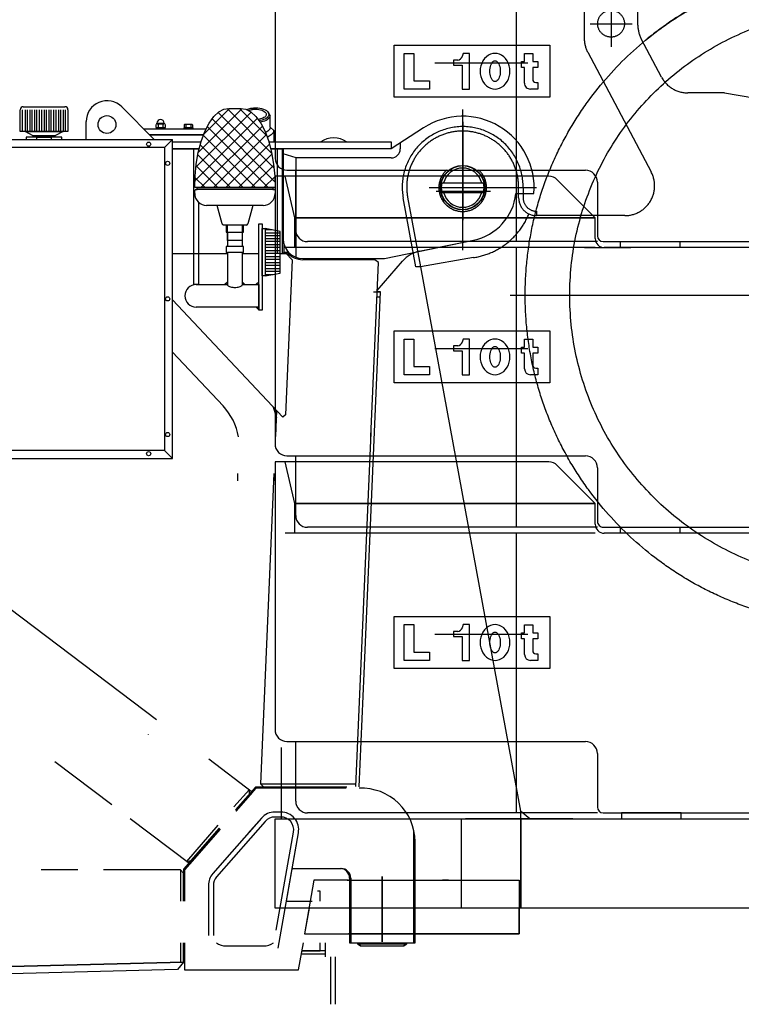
# Model space of a CAD drawing. Extents: x 26250 to 211390, y 12641 to 169243.
# Tile 40 of 132: x 97677 to 98889, y 15561 to 17215. Entities that reach past the tile are written whole.
import ezdxf

# ---------------------------------------------------------------- set-up
doc = ezdxf.new("R2010")
doc.units = 0
doc.header["$LTSCALE"] = 212.5
doc.linetypes.add('CENTER', pattern=[50.5, 30, -9, 2.5, -9])
doc.linetypes.add('HIDDEN', pattern=[12.6, 8.4, -4.2])
for name, color, linetype in [('11', 7, 'CONTINUOUS'), ('129', 7, 'CONTINUOUS'), ('200', 7, 'CONTINUOUS'), ('5', 94, 'CONTINUOUS'), ('611', 7, 'CONTINUOUS')]:
    doc.layers.add(name, color=color, linetype=linetype)

# ---------------------------------------------------------------- blocks, each defined once
blk = doc.blocks.new('*G112')
at = {"layer": '11', "color": 7, "linetype": 'CONTINUOUS'}
for p, q in [((97678.4, 17027.5), (97678.4, 17064)), ((97682.4, 17027.5), (97682.4, 17064)), ((97683.4, 17069), (97753.4, 17069)), ((97686.4, 17064), (97686.4, 17027.5)), ((97690.4, 17027.5), (97690.4, 17064)), ((97694.4, 17064), (97694.4, 17027.5)), ((97698.4, 17027.5), (97698.4, 17064)), ((97702.4, 17064), (97702.4, 17027.5)), ((97706.4, 17027.5), (97706.4, 17064)), ((97710.4, 17064), (97710.4, 17027.5)), ((97714.4, 17027.5), (97714.4, 17064)), ((97718.4, 17064), (97718.4, 17027.5)), ((97722.4, 17027.5), (97722.4, 17064)), ((97726.4, 17064), (97726.4, 17027.5)), ((97730.4, 17027.5), (97730.4, 17064)), ((97734.4, 17064), (97734.4, 17027.5)), ((97738.4, 17027.5), (97738.4, 17064)), ((97742.4, 17064), (97742.4, 17027.5)), ((97746.4, 17027.5), (97746.4, 17064)), ((97750.4, 17064), (97750.4, 17027.5)), ((97754.4, 17027.5), (97754.4, 17064)), ((97758.4, 17064), (97758.4, 17027.5)), ((97848.8, 17068.8), (97903.5, 17014)), ((98028.9, 17066.1), (98048.9, 17066.1)), ((98098, 17054.4), (98095.5, 17058.4)), ((97789, 17014), (97789, 17044)), ((97908, 17041.5), (97920, 17041.5)), ((98098, 17034.5), (98098, 17054.4)), ((97758.4, 17027.5), (97678.4, 17027.5)), ((97700.2, 17020), (97686.4, 17027.5)), ((97686.4, 17027.5), (97750.4, 17027.5)), ((97750.4, 17027.5), (97736.7, 17020)), ((97885.5, 17032), (97991, 17032)), ((97906.5, 17034.3), (97906.5, 17039.4)), ((97921.5, 17033.6), (97906.5, 17033.6)), ((97906.5, 17033.6), (97906.5, 17032)), ((97906.5, 17032), (97921.5, 17032)), ((97908.4, 17040.1), (97919.6, 17040.1)), ((97908.4, 17033.6), (97919.6, 17033.6)), ((97910.2, 17039.5), (97910.2, 17034.3)), ((97917.8, 17039.5), (97917.8, 17034.3)), ((97921.5, 17039.4), (97921.5, 17034.3)), ((97921.5, 17032), (97921.5, 17033.6)), ((97953.6, 17032), (97953.6, 17033.6)), ((97953.6, 17033.6), (97968.4, 17033.6)), ((97968.4, 17032), (97953.6, 17032)), ((97953.7, 17038.6), (97953.7, 17034)), ((97953.7, 17034), (97968, 17034)), ((97954.3, 17033.6), (97954.3, 17034)), ((97967.3, 17033.6), (97954.3, 17033.6)), ((97966.4, 17039.3), (97955.2, 17039.3)), ((97956.7, 17038.6), (97956.7, 17034)), ((97960.8, 17032), (97960.8, 17033.6)), ((97961.2, 17033.6), (97961.2, 17032)), ((97964.9, 17038.6), (97964.9, 17034)), ((97967.3, 17034), (97967.3, 17033.6)), ((97968, 17034), (97968, 17038.6)), ((97968.4, 17033.6), (97968.4, 17032)), ((98098, 17034.5), (98104, 17029.3)), ((98104, 17029.3), (98104, 17010)), ((98355.8, 17033.6), (98301.4, 16998)), ((98355.8, 17033.6), (98301.4, 16998)), ((95254.9, 17014), (97933.9, 17014)), ((97706.9, 17018), (97688.4, 17018)), ((97688.4, 17018), (97688.4, 17014)), ((97736.7, 17020), (97700.2, 17020)), ((97700.2, 17018), (97700.2, 17020)), ((97700.2, 17020), (97736.7, 17020)), ((97736.7, 17018), (97700.2, 17018)), ((97706.4, 17014), (97706.4, 17018)), ((97706.9, 17018), (97729.9, 17018)), ((97748.4, 17018), (97729.9, 17018)), ((97730.4, 17018), (97730.4, 17014)), ((97736.7, 17020), (97736.7, 17018)), ((97748.4, 17014), (97748.4, 17018)), ((97986.5, 17022), (97895.5, 17022)), ((97895.5, 17022), (97986.5, 17022)), ((97933.9, 17014), (97920.4, 17000.5)), ((97933.9, 17014), (97920.4, 17000.5)), ((97933.9, 16478.1), (97933.9, 17014)), ((97933.9, 17010), (97982.2, 17010)), ((98095.5, 17010), (98301.4, 17010)), ((98301.4, 17010), (98301.4, 16998)), ((98316.5, 17007.9), (98316.5, 16998)), ((97920.4, 17000.5), (95268.4, 17000.5)), ((97920.4, 17000.5), (97920.4, 16491.6)), ((97933.9, 16998), (97978.9, 16998)), ((97978.9, 16998), (97933.9, 16998)), ((97933.9, 16998), (97978.9, 16998)), ((97969.9, 16898), (97969.9, 16998)), ((97969.9, 16998), (97971.4, 16998)), ((98301.4, 16998), (98098.8, 16998)), ((98098.9, 16998), (98108, 16998)), ((98098.9, 16998), (98118.2, 16998)), ((98301.4, 16998), (98110, 16998)), ((98110, 16998), (98110, 16822.1)), ((98118.2, 16998), (98118.2, 16822.1)), ((98301.4, 16998), (98120, 16998)), ((98120, 16998), (98120, 16847)), ((98142, 16982.9), (98120, 16989.7)), ((98142, 16815.9), (98142, 16982.9)), ((98301.4, 16982.9), (98142, 16982.9)), ((97975.4, 16933.1), (97971.4, 16933.1)), ((98106.4, 16933.1), (97971.4, 16933.1)), ((97971.4, 16923.1), (97971.4, 16928.1)), ((97973.4, 16930.1), (97975.4, 16930.1)), ((97975.4, 16930.1), (97975.4, 16933.1)), ((97975.4, 16933.1), (98102.4, 16933.1)), ((98102.4, 16930.1), (97975.4, 16930.1)), ((98106.4, 16933.1), (98102.4, 16933.1)), ((98102.4, 16933.1), (98102.4, 16930.1)), ((98102.4, 16930.1), (98104.4, 16930.1)), ((98106.4, 16928.1), (98106.4, 16923.1)), ((98386.3, 16941), (98456.5, 16941)), ((98386.3, 16925), (98456.5, 16925)), ((98510.8, 16923), (98541, 16923)), ((98510.8, 16923), (98541, 16923)), ((97969.9, 16770.1), (97969.9, 16898)), ((97977.9, 16908.3), (97977.9, 16770.1)), ((98008.9, 16903.1), (97991.4, 16903.1)), ((98017.7, 16872.3), (98008.9, 16903.1)), ((98068.9, 16903.1), (98008.9, 16903.1)), ((98068.9, 16903.1), (98060.6, 16872.3)), ((98086.4, 16903.1), (98068.9, 16903.1)), ((98026.7, 16870.1), (98020, 16870.1)), ((98033.9, 16870.1), (98024.4, 16870.1)), ((98024.4, 16870.1), (98024.4, 16858.1)), ((98026.7, 16844.1), (98026.7, 16870.1)), ((98051.1, 16870.1), (98026.7, 16870.1)), ((98053.4, 16870.1), (98043.9, 16870.1)), ((98057.7, 16870.1), (98051.1, 16870.1)), ((98051.1, 16870.1), (98051.1, 16844.1)), ((98053.4, 16858.1), (98053.4, 16870.1)), ((98078.9, 16727.1), (98078.9, 16872.1)), ((98078.9, 16872.1), (98084.9, 16872.1)), ((98084.9, 16872.1), (98084.9, 16727.1)), ((98084.9, 16809.5), (98084.9, 16864.6)), ((98084.9, 16864.6), (98089.9, 16864.6)), ((98089.9, 16864.6), (98089.9, 16812.3)), ((98114.9, 16859.6), (98089.9, 16864.6)), ((98089.9, 16864.6), (98089.9, 16811.9)), ((98114.9, 16835.5), (98114.9, 16859.6)), ((98024.4, 16858.1), (98026.4, 16858.1)), ((98026.4, 16858.1), (98026.4, 16834.1)), ((98026.4, 16858.1), (98051.4, 16858.1)), ((98038.9, 16844.1), (98026.7, 16844.1)), ((98051.1, 16844.1), (98038.9, 16844.1)), ((98051.4, 16834.1), (98051.4, 16858.1)), ((98051.4, 16858.1), (98053.4, 16858.1)), ((98290, 16814), (98439.6, 16844.9)), ((98348.4, 16826.1), (98439.6, 16844.9)), ((98026.4, 16834.1), (98024.4, 16834.1)), ((98024.4, 16834.1), (98024.4, 16824.1)), ((98051.4, 16834.1), (98026.4, 16834.1)), ((98053.4, 16834.1), (98051.4, 16834.1)), ((98053.4, 16824.1), (98053.4, 16834.1)), ((98114.9, 16789.6), (98114.9, 16835.5)), ((98123, 16833.4), (98120.9, 16839.4)), ((98120.9, 16839.4), (98120.9, 16823.8)), ((98128.8, 16824.6), (98123, 16833.4)), ((97933.9, 16822.1), (98026.4, 16822.1)), ((98024.4, 16824.1), (98026.4, 16824.1)), ((98026.4, 16824.1), (98026.4, 16770.1)), ((98051.4, 16824.1), (98026.4, 16824.1)), ((98051.4, 16770.1), (98051.4, 16824.1)), ((98051.4, 16824.1), (98053.4, 16824.1)), ((98051.4, 16822.1), (98078.9, 16822.1)), ((98084.9, 16784.6), (98084.9, 16809.5)), ((98089.9, 16812.3), (98089.9, 16784.6)), ((98089.9, 16811.9), (98089.9, 16784.6)), ((98114.9, 16822.1), (98124.9, 16822.1)), ((98126.5, 16824.2), (98120.5, 16824.2)), ((98120.5, 16823.8), (98126.5, 16823.8)), ((98134.9, 16811.6), (98123.6, 16551.5)), ((98124.9, 16822.1), (98134.9, 16811.6)), ((98126.5, 16823.8), (98128.8, 16824.6)), ((98153, 16814), (98290, 16814)), ((98274.1, 16812), (98153, 16812)), ((98279.9, 16807), (98274.1, 16812)), ((98277.8, 16760), (98320.6, 16809.7)), ((98267.2, 16514.8), (98279.9, 16807)), ((98089.9, 16784.6), (98084.9, 16784.6)), ((98089.9, 16784.6), (98114.9, 16789.6)), ((97977.9, 16770.1), (97969.9, 16770.1)), ((97973.9, 16770.1), (98026.4, 16770.1)), ((98051.4, 16770.1), (98078.9, 16770.1)), ((98078.9, 16770.1), (98078.9, 16732.1)), ((98119.2, 16547.4), (97933.9, 16744.3)), ((98255.7, 16116.5), (98283.4, 16758)), ((98271.8, 16758), (98277.8, 16758)), ((98277.4, 16749.7), (98283.1, 16749.7)), ((98277.8, 16758), (98283.4, 16758)), ((98283.4, 16758), (98277.8, 16758)), ((98078.9, 16732.1), (97973.9, 16732.1)), ((98084.9, 16727.1), (98078.9, 16727.1)), ((98019, 16566.4), (97933.9, 16656.8)), ((98109, 16558.3), (98103.2, 16564.4)), ((98103.2, 16564.4), (98108.5, 16547)), ((98108.5, 16547), (98109, 16558.3)), ((98123.6, 16551.5), (98119.2, 16547.4)), ((98241.8, 15926.5), (98267.5, 16520.9)), ((97920.4, 16491.6), (95268.4, 16491.6)), ((97933.9, 16478.1), (97920.4, 16491.6)), ((97920.4, 16491.6), (97933.9, 16478.1)), ((95254.9, 16478.1), (97933.9, 16478.1)), ((98043.8, 16440.2), (98043.8, 16452.8)), ((97493.8, 16351.8), (97907.2, 16039.4)), ((98247.5, 15926.3), (98255.7, 16116.5)), ((97832, 15895.7), (97736.4, 15968)), ((97994.8, 15973.2), (98068.6, 15917.4)), ((98063.1, 15922), (98037.1, 15892.5)), ((98073.4, 15925.9), (98039.7, 15887.5)), ((98074.3, 15923.9), (98040.7, 15885.6)), ((98068.6, 15917.4), (98040.7, 15885.6)), ((98063.1, 15914.1), (98063.1, 15922)), ((98226.6, 15925.9), (98073.4, 15925.9)), ((98225.5, 15923.9), (98074.3, 15923.9)), ((98087.6, 15925.9), (98081.8, 15931.2)), ((98081.8, 15931.2), (98241.8, 15931.2)), ((98226.6, 15925.9), (98087.6, 15925.9)), ((98039.7, 15887.5), (98063.1, 15914.1)), ((98116, 15883.9), (98106, 15883.9)), ((98116, 15883.9), (98106, 15883.9)), ((97962.9, 15796.8), (97862.7, 15872.5)), ((98083.5, 15873.7), (98033.8, 15817)), ((98083.5, 15873.7), (98060.6, 15847.6)), ((98089.8, 15868.1), (98064.8, 15839.7)), ((98116, 15875.5), (98106, 15875.5)), ((98012.9, 15856.9), (97952.4, 15787.8)), ((98013.9, 15855), (97954.4, 15787)), ((98010.4, 15861.7), (97957.6, 15800.8)), ((98013.9, 15855), (97962.9, 15796.8)), ((97965.3, 15802.5), (98012.9, 15856.9)), ((98108.4, 15685.5), (98137.3, 15850.2)), ((98339.4, 15664), (98339.4, 15852.8)), ((98064.8, 15839.7), (98008.1, 15775)), ((98111.6, 15654.9), (98145.5, 15848.7)), ((98125.4, 15734), (98145.5, 15848.7)), ((98341.4, 15743.9), (98341.4, 15833.9)), ((98033.8, 15817), (98001.8, 15780.5)), ((98033.8, 15817), (98001.8, 15780.5)), ((97957.6, 15800.8), (97965.3, 15802.5)), ((97775, 15787), (97713.6, 15787)), ((97947.3, 15787), (97817.9, 15787)), ((97947.3, 15787), (97947.3, 15734)), ((97952.4, 15781), (97947.3, 15787)), ((97952.4, 15787.8), (97952.4, 15734)), ((97954.4, 15787), (97954.4, 15734)), ((98134.8, 15788.9), (98215.4, 15788.9)), ((98207.4, 15788.9), (98217.4, 15788.9)), ((97952.4, 15734), (97952.4, 15781)), ((98231.4, 15772.9), (98231.4, 15664)), ((98233.4, 15772.9), (98233.4, 15664)), ((97994.4, 15760.7), (97994.4, 15734)), ((97994.4, 15760.7), (97994.4, 15676.5)), ((98002.8, 15760.7), (98002.8, 15676.5)), ((98181.9, 15750.8), (98177.7, 15750.8)), ((98181.9, 15734), (98181.9, 15750.8)), ((98341.4, 15664), (98341.4, 15743.9)), ((97947.3, 15664), (97947.3, 15631.3)), ((97952.4, 15631.5), (97952.4, 15664)), ((97952.4, 15664), (97952.4, 15631.5)), ((97954.4, 15664), (97954.4, 15618.9)), ((98024.4, 15658.9), (98087.1, 15658.9)), ((98024.4, 15658.9), (98087.1, 15658.9)), ((98145.8, 15618.9), (98153.8, 15664)), ((98181.9, 15650.8), (98181.9, 15664)), ((98190.9, 15640.8), (98190.9, 15664)), ((98231.4, 15664), (98341.4, 15664)), ((98244.8, 15664), (98244.8, 15662.6)), ((98244.8, 15662.6), (98250, 15658.9)), ((98246.8, 15662.6), (98245.1, 15662.6)), ((98245.1, 15662.6), (98247.2, 15662.6)), ((98246.8, 15664), (98246.8, 15662.6)), ((98247.2, 15662.6), (98250, 15658.9)), ((98250, 15658.9), (98247.2, 15662.6)), ((98247.2, 15662.6), (98325.6, 15662.6)), ((98250, 15658.9), (98322.8, 15658.9)), ((98322.8, 15658.9), (98327.6, 15662.6)), ((98325.6, 15662.6), (98322.8, 15658.9)), ((98322.8, 15658.9), (98325.6, 15662.6)), ((98325.6, 15662.6), (98325.6, 15664)), ((98325.6, 15662.6), (98327.6, 15662.6)), ((98327.6, 15662.6), (98325.6, 15662.6)), ((98327.6, 15662.6), (98327.6, 15664)), ((98150.6, 15645.8), (98190.9, 15645.8)), ((98190.9, 15650.8), (98151.4, 15650.8)), ((98151.4, 15650.8), (98181.9, 15650.8)), ((98190.9, 15645.8), (98190.9, 15650.8)), ((98199.6, 15640.8), (98199.6, 15560.8)), ((98207.4, 15640.8), (98207.4, 15560.8)), ((97952.4, 15631.5), (96566.4, 15597)), ((96830.8, 15603.6), (97952.4, 15631.5)), ((97954.4, 15618.9), (98145.8, 15618.9))]:
    blk.add_line(p, q, dxfattribs=at)
at = {"layer": '11', "color": 7, "linetype": 'CENTER'}
for p, q in [((98421.4, 16828), (98421.4, 17064.6)), ((98421.4, 16828), (98421.4, 17064.6)), ((98365.1, 16933), (98545.3, 16933)), ((98386.4, 16933), (98545.3, 16933)), ((97893.9, 16013.9), (97893.9, 16014.7)), ((98126, 15734), (98168.9, 15734))]:
    blk.add_line(p, q, dxfattribs=at)
at = {"layer": '11', "color": 7, "linetype": 'HIDDEN'}
for p, q in [((98120.5, 16823.8), (98120.5, 16822.1)), ((98109, 16558.3), (98107.1, 16514.7)), ((98104.4, 16452.8), (98081.8, 15931.2)), ((98104.4, 16452.8), (98104.4, 16440.2))]:
    blk.add_line(p, q, dxfattribs=at)
at = {"layer": '11', "color": 7, "linetype": 'CONTINUOUS'}
for points in [[(97971.4, 16933.1), (97972, 16952.4), (97973.9, 16972.2), (97977.3, 16991.8), (97982.1, 17010.4), (97988.2, 17027.1), (97995.5, 17041.3), (98003.5, 17052.4), (98012, 17060.2), (98020.5, 17064.7), (98028.9, 17066.1)], [(98048.9, 17066.1), (98057.2, 17064.7), (98065.8, 17060.2), (98074.2, 17052.4), (98082.3, 17041.3), (98089.5, 17027.1), (98095.7, 17010.4), (98100.5, 16991.8), (98103.8, 16972.2), (98105.8, 16952.4), (98106.4, 16933.1)], [(98058.2, 17063.8), (98059.5, 17064.4), (98060.8, 17065), (98062.3, 17065.5), (98063.8, 17065.9), (98065.5, 17066.3), (98067.1, 17066.6), (98068.8, 17066.8), (98070.5, 17067), (98072.3, 17067.1), (98074, 17067.1)], [(98061.6, 17062.3), (98062.6, 17062.8), (98063.6, 17063.2), (98064.8, 17063.6), (98066, 17063.9), (98067.3, 17064.2), (98068.6, 17064.5), (98069.9, 17064.7), (98071.3, 17064.8), (98072.6, 17064.9), (98074, 17064.9)], [(98074, 17067.1), (98077.2, 17067), (98080.5, 17066.7), (98083.7, 17066), (98086.8, 17065.1), (98089.6, 17063.9), (98091.9, 17062.5), (98093.7, 17061), (98095, 17059.4), (98095.8, 17057.7), (98096, 17056.2)], [(98074, 17064.9), (98076.5, 17064.8), (98079.1, 17064.5), (98081.7, 17064), (98084.2, 17063.3), (98086.4, 17062.3), (98088.2, 17061.2), (98089.7, 17060), (98090.7, 17058.7), (98091.3, 17057.4), (98091.5, 17056.2)], [(97907.4, 17040), (97907.5, 17040), (97907.6, 17040.1), (97907.7, 17040.2), (97907.8, 17040.3), (97907.8, 17040.5), (97907.9, 17040.6), (97907.9, 17040.8), (97908, 17041.1), (97908, 17041.3), (97908, 17041.5)], [(97920, 17041.5), (97920, 17040)], [(98091.5, 17056.2), (98091.4, 17055), (98090.9, 17053.9), (98090.1, 17052.8), (98089, 17051.7), (98087.6, 17050.7), (98086, 17049.8), (98084.1, 17049), (98082, 17048.4), (98079.9, 17047.9), (98077.8, 17047.6)], [(98096, 17056.2), (98095.8, 17054.8), (98095.3, 17053.4), (98094.3, 17052), (98093, 17050.6), (98091.3, 17049.3), (98089.3, 17048.2), (98086.9, 17047.3), (98084.4, 17046.5), (98081.8, 17045.9), (98079.2, 17045.5)], [(98098, 17054.4), (98097.8, 17053), (98097.3, 17051.5), (98096.3, 17050), (98095, 17048.6), (98093.2, 17047.2), (98091.2, 17046), (98088.8, 17045), (98086.3, 17044.1), (98083.6, 17043.4), (98080.8, 17042.9)], [(98098, 17034.5), (98097.9, 17033.5), (98097.7, 17032.5), (98097.3, 17031.5), (98096.7, 17030.5), (98095.9, 17029.6), (98095, 17028.7), (98093.9, 17027.8), (98092.7, 17027), (98091.4, 17026.2), (98090, 17025.6)], [(98104, 17029.3), (98103.9, 17028), (98103.5, 17026.7), (98102.9, 17025.4), (98102.1, 17024.1), (98101.1, 17022.8), (98099.8, 17021.6), (98098.3, 17020.5), (98096.6, 17019.4), (98094.8, 17018.5), (98092.8, 17017.6)], [(98020, 16870.1), (98019.7, 16870.1), (98019.3, 16870.2), (98018.9, 16870.3), (98018.6, 16870.5), (98018.4, 16870.7), (98018.1, 16871), (98017.9, 16871.3), (98017.8, 16871.6), (98017.7, 16872), (98017.7, 16872.3)], [(98026.4, 16770.1), (98026.5, 16769.4), (98026.9, 16768.7), (98027.7, 16768), (98028.7, 16767.4), (98030, 16766.8), (98031.6, 16766.3), (98033.4, 16765.9), (98035.2, 16765.6), (98037.1, 16765.4), (98038.9, 16765.4)], [(98038.9, 16765.4), (98040.7, 16765.4), (98042.5, 16765.6), (98044.4, 16765.9), (98046.1, 16766.3), (98047.7, 16766.8), (98049, 16767.4), (98050.1, 16768), (98050.8, 16768.7), (98051.2, 16769.4), (98051.4, 16770.1)]]:
    blk.add_lwpolyline(points, dxfattribs=at)
for centre, radius in [((97824, 17039), 15), ((97893.9, 17006.1), 3.5), ((97925.9, 16974), 3.5), ((98421.4, 16933), 37.2), ((98421.4, 16933), 37), ((97925.9, 16746.1), 3.5), ((97925.9, 16518.1), 3.5), ((97893.9, 16486), 3.5)]:
    blk.add_circle(centre, radius, dxfattribs=at)
for centre, radius, start, end in [((97824, 17044), 35, 45.0011, -179.9989), ((97683.4, 17064), 5, 90, -179.965), ((97753.4, 17064), 5, 0, 90.035), ((97914, 17041.5), 6, 0, 180), ((98421.4, 16933), 120, -4.7806, 123.1133), ((98421.4, 16933), 120, -4.7806, 123.1133), ((97908.4, 17037.3), 2.87, 50.3598, 130.9003), ((97908.4, 17036.5), 2.87, -130.8978, -50.3573), ((97914, 17028.9), 11.3, 70.2801, 109.7235), ((97914, 17044.9), 11.3, -109.7199, -70.2765), ((97919.6, 17037.3), 2.87, 49.1022, 129.6897), ((97919.6, 17036.5), 2.87, -129.6872, -49.0997), ((97955.2, 17037.5), 1.88, 35.9393, 144.0626), ((97960.8, 17028.1), 11.3, 68.6041, 111.4139), ((97966.4, 17037.5), 1.88, 35.8847, 144.0626), ((98204.7, 16977.4), 39.2, 56.32, 123.6754), ((98301.4, 16998), 15.1, -90, 0), ((98421.4, 16933), 33, 90, 165.9676), ((98421.4, 16933), 33, 14.0327, 90.0004), ((97973.4, 16928.1), 2, 90, 180), ((98104.4, 16928.1), 2, 0, 90.0875), ((98421.4, 16933), 36, 167.1569, -167.1622), ((98421.4, 16933), 33, -165.9724, -89.9996), ((98421.4, 16933), 33, -90, -14.0273), ((98421.4, 16933), 36, -12.8373, 12.8414), ((97991.4, 16923.1), 20, 180, -89.9913), ((98086.4, 16923.1), 20, -90, 0), ((98421.4, 16933), 90, -78.3427, -6.3817), ((98421.4, 16933), 90, -78.3427, -6.3817), ((98057.7, 16873.1), 3, -90, -14.9689), ((98153, 16847), 33, 180, -90), ((98358.5, 16777.1), 50, 101.6563, 139.2749), ((98153, 16847), 35, -139.3212, -89.994), ((97973.9, 16751.1), 19, 90, -90), ((97946.2, 16497.8), 100, 9.4597, 43.255), ((98251.4, 15833.9), 90, 0, 92.4237), ((98106, 15853.9), 30, 90, 138.7653), ((98106, 15853.9), 30, 90, 138.7653), ((98116, 15853.9), 30, -9.9292, 89.9998), ((98116, 15853.9), 30, -9.9292, 89.9998), ((98106, 15853.9), 21.6, 90, 138.7439), ((98116, 15853.9), 21.6, 40.0407, 90.001), ((98116, 15853.9), 21.6, -9.9211, 40.003), ((98215.4, 15772.9), 16, 0, 90), ((98217.4, 15772.9), 16, 0, 90.0109), ((98024.4, 15760.7), 30, 138.7884, 179.999), ((98024.4, 15760.7), 30, 138.7884, 179.999), ((98024.4, 15760.7), 21.6, 138.778, 179.9989), ((98024.4, 15688.9), 30, -123.7727, -89.9986), ((98024.4, 15688.9), 30, -123.7727, -89.9986), ((98087.1, 15688.9), 30, -90, -56.2382), ((98087.1, 15688.9), 30, -90, -56.2382)]:
    blk.add_arc(centre, radius, start, end, dxfattribs=at)
at = {"layer": '129', "color": 7, "linetype": 'CONTINUOUS'}
for p, q in [((96566.4, 15597), (97952.4, 15631.5)), ((97942.6, 15619.2), (96566.5, 15585)), ((97952.4, 15631.5), (97942.6, 15619.2))]:
    blk.add_line(p, q, dxfattribs=at)
at = {"layer": '200', "color": 7, "linetype": 'CONTINUOUS'}
for p, q in [((98026.4, 16774.3), (98022.1, 16770.1)), ((98022.1, 16770.1), (98026.4, 16770.1)), ((98026.4, 16770.1), (98026.4, 16774.3)), ((98051.4, 16774.3), (98055.6, 16770.1)), ((98051.4, 16770.1), (98051.4, 16774.3)), ((98055.6, 16770.1), (98051.4, 16770.1)), ((98078.9, 16774.3), (98074.6, 16770.1)), ((98074.6, 16770.1), (98078.9, 16770.1)), ((98078.9, 16770.1), (98078.9, 16774.3)), ((98078.9, 16727.8), (98074.6, 16732.1)), ((98074.6, 16732.1), (98078.9, 16732.1)), ((98078.9, 16732.1), (98078.9, 16727.8))]:
    blk.add_line(p, q, dxfattribs=at)
at = {"layer": '5', "color": 94, "linetype": 'CONTINUOUS'}
for p, q in [((97973.3, 16967.3), (98066, 17060)), ((98050.8, 17066), (97977.5, 16992.7)), ((97986.5, 17022.9), (98029.6, 17066.1)), ((98104.6, 16965.8), (98010.9, 17059.5)), ((98025.7, 17065.9), (98100.6, 16991)), ((98092.1, 17020.7), (98046.7, 17066.1)), ((98076.7, 17049.5), (97971.6, 16944.4)), ((98000.5, 17048.7), (98106.2, 16943)), ((97981.5, 16933.1), (98085, 17036.6)), ((98094.9, 16933.1), (97992.3, 17035.7)), ((97985.7, 17021), (98073.7, 16933.1)), ((98091.6, 17022), (98002.7, 16933.1)), ((98052.5, 16933.1), (97980.5, 17005)), ((98023.9, 16933.1), (98096.9, 17006.1)), ((97976.5, 16987.9), (98031.3, 16933.1)), ((98101, 16989), (98045.1, 16933.1)), ((98010, 16933.1), (97973.6, 16969.6)), ((98066.3, 16933.1), (98104, 16970.8)), ((97971.8, 16950.1), (97988.8, 16933.1)), ((98105.8, 16951.4), (98087.6, 16933.1)), ((98101.4, 16862.3), (98089.9, 16862.3)), ((98089.9, 16857.3), (98114.9, 16857.3)), ((98114.9, 16852.3), (98089.9, 16852.3)), ((98089.9, 16847.3), (98114.9, 16847.3)), ((98114.9, 16842.3), (98089.9, 16842.3)), ((98089.9, 16837.3), (98114.9, 16837.3)), ((98114.9, 16832.3), (98089.9, 16832.3)), ((98089.9, 16827.3), (98114.9, 16827.3)), ((98114.9, 16822.3), (98089.9, 16822.3)), ((98089.9, 16817.3), (98114.9, 16817.3)), ((98114.9, 16812.3), (98089.9, 16812.3)), ((98089.9, 16807.3), (98114.9, 16807.3)), ((98114.9, 16802.3), (98089.9, 16802.3)), ((98089.9, 16797.3), (98114.9, 16797.3)), ((98114.9, 16792.3), (98089.9, 16792.3)), ((98089.9, 16787.3), (98103.4, 16787.3))]:
    blk.add_line(p, q, dxfattribs=at)
at = {"layer": '611', "color": 7, "linetype": 'CENTER'}
blk.add_line((97681, 16477.8), (97687.6, 16477.8), dxfattribs=at)
for points in [[(97681, 16477.8), (97681, 16478.1)], [(97687.7, 16478.1), (97687.6, 16477.8)]]:
    blk.add_lwpolyline(points, dxfattribs=at)
blk = doc.blocks.new('*G126')
at = {"layer": '11', "color": 7, "linetype": 'CONTINUOUS'}
for p, q in [((98106.3, 17432.3), (98106.3, 16982.3)), ((98306.3, 17084.8), (98306.3, 17172.3)), ((98306.3, 17172.3), (98567.7, 17172.3)), ((98323.1, 17098.7), (98323.1, 17158.7)), ((98323.1, 17158.7), (98339.3, 17158.7)), ((98339.3, 17158.7), (98339.3, 17112.4)), ((98422.2, 17158.7), (98420.8, 17153.2)), ((98433, 17158.7), (98422.2, 17158.7)), ((98433, 17098.7), (98433, 17158.7)), ((98525.3, 17144.8), (98525.3, 17158.6)), ((98525.3, 17158.6), (98539, 17158.6)), ((98539, 17158.6), (98539, 17144.8)), ((98567.7, 17172.3), (98567.7, 17084.8)), ((98413.3, 17147.2), (98406.1, 17147.2)), ((98406.1, 17147.2), (98406.1, 17138.6)), ((98520.3, 17134.8), (98520.3, 17144.8)), ((98520.3, 17144.8), (98525.3, 17144.8)), ((98539, 17144.8), (98547.8, 17144.8)), ((98547.8, 17144.8), (98547.8, 17134.8)), ((98406.1, 17138.6), (98420.4, 17138.6)), ((98420.4, 17138.6), (98420.4, 17098.7)), ((98525.3, 17134.8), (98520.3, 17134.8)), ((98525.3, 17108.6), (98525.3, 17134.8)), ((98547.8, 17134.8), (98539, 17134.8)), ((98539, 17134.8), (98539, 17114.8)), ((98339.3, 17112.4), (98365.6, 17112.4)), ((98365.6, 17112.4), (98365.6, 17098.7)), ((98544, 17109.8), (98547.8, 17109.8)), ((98547.8, 17109.8), (98547.8, 17098.6)), ((98365.6, 17098.7), (98323.1, 17098.7)), ((98420.4, 17098.7), (98433, 17098.7)), ((98547.8, 17098.6), (98535.3, 17098.6)), ((98567.7, 17084.8), (98306.3, 17084.8)), ((98126.3, 16962.3), (98627.6, 16962.3)), ((98141, 16862.3), (98141, 16962.3)), ((98139.4, 16952.3), (98106.3, 16952.3)), ((98106.3, 16952.3), (98106.3, 16502.3)), ((98566.1, 16952.3), (98139.4, 16952.3)), ((98644.1, 16882.3), (98580.3, 16946.4)), ((98647.6, 16942.3), (98647.6, 16852.3)), ((98644.1, 16847.3), (98644.1, 16882.3)), ((98647.6, 16842.3), (98161, 16842.3)), ((98657.6, 16842.3), (99591.6, 16842.3)), ((98686.3, 16832.3), (98686.3, 16842.3)), ((98686.3, 16842.3), (98786.3, 16842.3)), ((98786.3, 16842.3), (98786.3, 16832.3)), ((99590.1, 16832.3), (98659.1, 16832.3)), ((98306.3, 16604.8), (98306.3, 16692.3)), ((98306.3, 16692.3), (98567.7, 16692.3)), ((98323.1, 16618.7), (98323.1, 16678.7)), ((98323.1, 16678.7), (98339.3, 16678.7)), ((98339.3, 16678.7), (98339.3, 16632.4)), ((98422.2, 16678.7), (98420.8, 16673.2)), ((98433, 16678.7), (98422.2, 16678.7)), ((98433, 16618.7), (98433, 16678.7)), ((98525.3, 16664.8), (98525.3, 16678.6)), ((98525.3, 16678.6), (98539, 16678.6)), ((98539, 16678.6), (98539, 16664.8)), ((98567.7, 16692.3), (98567.7, 16604.8)), ((98413.3, 16667.2), (98406.1, 16667.2)), ((98406.1, 16667.2), (98406.1, 16658.6)), ((98520.3, 16654.8), (98520.3, 16664.8)), ((98520.3, 16664.8), (98525.3, 16664.8)), ((98539, 16664.8), (98547.8, 16664.8)), ((98547.8, 16664.8), (98547.8, 16654.8)), ((98406.1, 16658.6), (98420.4, 16658.6)), ((98420.4, 16658.6), (98420.4, 16618.7)), ((98525.3, 16654.8), (98520.3, 16654.8)), ((98525.3, 16628.6), (98525.3, 16654.8)), ((98547.8, 16654.8), (98539, 16654.8)), ((98539, 16654.8), (98539, 16634.8)), ((98339.3, 16632.4), (98365.6, 16632.4)), ((98365.6, 16632.4), (98365.6, 16618.7)), ((98544, 16629.8), (98547.8, 16629.8)), ((98547.8, 16629.8), (98547.8, 16618.6)), ((98365.6, 16618.7), (98323.1, 16618.7)), ((98420.4, 16618.7), (98433, 16618.7)), ((98547.8, 16618.6), (98535.3, 16618.6)), ((98567.7, 16604.8), (98306.3, 16604.8)), ((98126.3, 16482.3), (98627.6, 16482.3)), ((98141, 16382.3), (98141, 16482.3)), ((98139.4, 16472.3), (98106.3, 16472.3)), ((98106.3, 16472.3), (98106.3, 16022.3)), ((98566.1, 16472.3), (98139.4, 16472.3)), ((98644.1, 16402.3), (98580.3, 16466.4)), ((98647.6, 16462.3), (98647.6, 16372.3)), ((98644.1, 16367.3), (98644.1, 16402.3)), ((98647.6, 16362.3), (98161, 16362.3)), ((98657.6, 16362.3), (99591.6, 16362.3)), ((99590.1, 16352.3), (98659.1, 16352.3)), ((98686.3, 16352.3), (98686.3, 16362.3)), ((98686.3, 16362.3), (98786.3, 16362.3)), ((98786.3, 16362.3), (98786.3, 16352.3)), ((98306.3, 16124.8), (98306.3, 16212.3)), ((98306.3, 16212.3), (98567.7, 16212.3)), ((98323.1, 16138.7), (98323.1, 16198.7)), ((98323.1, 16198.7), (98339.3, 16198.7)), ((98339.3, 16198.7), (98339.3, 16152.4)), ((98422.2, 16198.7), (98420.8, 16193.2)), ((98433, 16198.7), (98422.2, 16198.7)), ((98433, 16138.7), (98433, 16198.7)), ((98525.3, 16184.8), (98525.3, 16198.6)), ((98525.3, 16198.6), (98539, 16198.6)), ((98539, 16198.6), (98539, 16184.8)), ((98567.7, 16212.3), (98567.7, 16124.8)), ((98413.3, 16187.2), (98406.1, 16187.2)), ((98406.1, 16187.2), (98406.1, 16178.6)), ((98520.3, 16174.8), (98520.3, 16184.8)), ((98520.3, 16184.8), (98525.3, 16184.8)), ((98539, 16184.8), (98547.8, 16184.8)), ((98547.8, 16184.8), (98547.8, 16174.8)), ((98406.1, 16178.6), (98420.4, 16178.6)), ((98420.4, 16178.6), (98420.4, 16138.7)), ((98525.3, 16174.8), (98520.3, 16174.8)), ((98525.3, 16148.6), (98525.3, 16174.8)), ((98547.8, 16174.8), (98539, 16174.8)), ((98539, 16174.8), (98539, 16154.8)), ((98339.3, 16152.4), (98365.6, 16152.4)), ((98365.6, 16152.4), (98365.6, 16138.7)), ((98544, 16149.8), (98547.8, 16149.8)), ((98547.8, 16149.8), (98547.8, 16138.6)), ((98365.6, 16138.7), (98323.1, 16138.7)), ((98420.4, 16138.7), (98433, 16138.7)), ((98547.8, 16138.6), (98535.3, 16138.6)), ((98567.7, 16124.8), (98306.3, 16124.8)), ((98126.3, 16002.3), (98627.6, 16002.3)), ((98141, 15902.3), (98141, 16002.3)), ((98647.6, 15982.3), (98647.6, 15892.3)), ((98106.3, 15872.3), (100556.3, 15872.3)), ((98106.3, 15722.3), (98106.3, 15872.3)), ((98647.6, 15882.3), (98161, 15882.3)), ((98657.6, 15882.3), (99591.6, 15882.3)), ((100556.3, 15722.3), (98106.3, 15722.3)), ((98163.5, 15722.3), (98155.9, 15679.3)), ((98516, 15679.3), (98516, 15722.3)), ((98155.9, 15679.3), (98516, 15679.3))]:
    blk.add_line(p, q, dxfattribs=at)
at = {"layer": '11', "color": 7, "linetype": 'HIDDEN'}
for p, q in [((98511.3, 17312.3), (98511.3, 16842.3)), ((98511.3, 17294.2), (98511.3, 16990.5)), ((98139.4, 16882.3), (98123.3, 16952.3)), ((98139.4, 16832.3), (98139.4, 16882.3)), ((98139.4, 16882.3), (98644.1, 16882.3)), ((98644.1, 16882.3), (98139.4, 16882.3)), ((98644.1, 16832.3), (98123.3, 16832.3)), ((98511.3, 16832.3), (98511.3, 16362.3)), ((98511.3, 16814.2), (98511.3, 16510.5)), ((98401.3, 16497.3), (98401.3, 16497.3)), ((98139.4, 16402.3), (98123.3, 16472.3)), ((98139.4, 16352.3), (98139.4, 16402.3)), ((98139.4, 16402.3), (98644.1, 16402.3)), ((98644.1, 16402.3), (98139.4, 16402.3)), ((98644.1, 16352.3), (98123.3, 16352.3)), ((98511.3, 16352.3), (98511.3, 15882.3)), ((98511.3, 16334.2), (98511.3, 16030.5))]:
    blk.add_line(p, q, dxfattribs=at)
at = {"layer": '11', "color": 7, "linetype": 'CENTER'}
for p, q in [((98625.6, 17249.4), (98625.6, 17183.9)), ((98670.6, 17245.6), (98670.6, 17169.8)), ((98715.6, 17206.2), (98715.6, 17249.4)), ((98635.4, 17208.5), (98706.3, 17208.5)), ((98755.3, 17118.9), (98721.4, 17182.8)), ((98631.4, 17160.4), (98738, 16959.4)), ((98530.6, 17142.3), (98374.4, 17142.3)), ((98861, 17092.3), (98799.5, 17092.3)), ((98861, 17092.3), (98910.2, 17083.7)), ((98421.4, 17043.7), (98421.4, 16878.4)), ((98376.8, 16933), (98468.9, 16933)), ((98377.1, 16927), (98468.2, 16927)), ((98515.4, 16916), (98515.4, 16934.1)), ((98522.9, 16934), (98522.9, 16916)), ((98342.8, 16799.8), (98321.5, 16915.7)), ((98328.9, 16917.1), (98350.5, 16799.8)), ((98545.4, 16893.5), (98545.4, 16886)), ((98693.8, 16886), (98545.4, 16886)), ((98626.1, 16832.3), (98704.1, 16832.3)), ((98439.5, 16815.4), (98350.5, 16799.8)), ((98350.5, 16799.8), (98342.8, 16799.8)), ((98350.5, 16799.8), (98518.5, 15885.3)), ((98501.2, 16752.3), (99674.2, 16752.3)), ((98786.5, 16752.3), (99372.5, 16752.3)), ((98799.2, 16752.3), (99278.5, 16752.3)), ((98530.6, 16662.3), (98374.4, 16662.3)), ((98530.6, 16182.3), (98374.4, 16182.3)), ((98116.3, 15992.2), (98116.3, 15872.3)), ((98534, 15872.3), (98518.5, 15885.3)), ((98518.5, 15885.3), (98518.5, 15872.3)), ((98116.3, 15872.3), (98654, 15872.3)), ((98419.5, 15722.3), (98419.5, 15872.3)), ((98606.4, 15872.3), (98426.4, 15872.3)), ((98518.9, 15722.3), (98518.9, 15872.3)), ((98518.9, 15872.3), (98518.9, 15722.3)), ((98571.8, 15872.3), (98531.1, 15872.3)), ((98534, 15872.3), (99349.4, 15872.3)), ((98633.3, 15872.3), (98693.3, 15872.3)), ((98688.4, 15882.3), (98688.4, 15872.3)), ((98788.4, 15882.3), (98688.4, 15882.3)), ((98688.4, 15872.3), (98788.4, 15872.3)), ((98788.4, 15872.3), (98788.4, 15882.3)), ((98171.7, 15769.3), (98155.9, 15679.3)), ((98229.9, 15769.3), (98171.7, 15769.3)), ((98227.2, 15769.3), (98345.6, 15769.3)), ((98286.4, 15665.5), (98286.4, 15775.5)), ((98286.4, 15775.5), (98286.4, 15665.5)), ((98342.9, 15769.3), (98516, 15769.3)), ((98397.5, 15769.3), (98387.5, 15769.3)), ((98516, 15769.3), (98516, 15679.3)), ((98155.9, 15679.3), (98229.9, 15679.3)), ((98229.9, 15679.3), (98342.9, 15679.3)), ((98516, 15679.3), (98229.9, 15679.3))]:
    blk.add_line(p, q, dxfattribs=at)
at = {"layer": '11', "color": 7, "linetype": 'CONTINUOUS'}
for points in [[(98475.8, 17158.7), (98472.1, 17158.4), (98468.4, 17157.4), (98464.7, 17155.6), (98461.2, 17153.1), (98458.1, 17149.9), (98455.4, 17146.1), (98453.3, 17141.9), (98451.9, 17137.5), (98451, 17133), (98450.8, 17128.6)], [(98500.8, 17128.6), (98500.5, 17133), (98499.7, 17137.5), (98498.2, 17141.9), (98496.1, 17146.1), (98493.4, 17149.9), (98490.3, 17153.1), (98486.8, 17155.6), (98483.1, 17157.4), (98479.4, 17158.4), (98475.8, 17158.7)], [(98467, 17128.6), (98467.1, 17131.2), (98467.4, 17133.8), (98467.9, 17136.4), (98468.6, 17138.8), (98469.6, 17141), (98470.7, 17142.9), (98471.9, 17144.4), (98473.2, 17145.4), (98474.5, 17146), (98475.8, 17146.2)], [(98475.8, 17146.2), (98477, 17146), (98478.3, 17145.4), (98479.6, 17144.4), (98480.8, 17142.9), (98481.9, 17141), (98482.9, 17138.8), (98483.6, 17136.4), (98484.1, 17133.8), (98484.4, 17131.2), (98484.5, 17128.6)], [(98450.8, 17128.6), (98451, 17124.3), (98451.9, 17119.8), (98453.3, 17115.4), (98455.4, 17111.2), (98458.1, 17107.4), (98461.2, 17104.2), (98464.7, 17101.7), (98468.4, 17100), (98472.1, 17099), (98475.8, 17098.7)], [(98475.8, 17111.1), (98474.5, 17111.3), (98473.2, 17111.9), (98471.9, 17112.9), (98470.7, 17114.4), (98469.6, 17116.2), (98468.6, 17118.5), (98467.9, 17120.9), (98467.4, 17123.5), (98467.1, 17126.1), (98467, 17128.6)], [(98475.8, 17098.7), (98479.4, 17099), (98483.1, 17100), (98486.8, 17101.7), (98490.3, 17104.2), (98493.4, 17107.4), (98496.1, 17111.2), (98498.2, 17115.4), (98499.7, 17119.8), (98500.5, 17124.3), (98500.8, 17128.6)], [(98484.5, 17128.6), (98484.4, 17126.1), (98484.1, 17123.5), (98483.6, 17120.9), (98482.9, 17118.5), (98481.9, 17116.2), (98480.8, 17114.4), (98479.6, 17112.9), (98478.3, 17111.9), (98477, 17111.3), (98475.8, 17111.1)], [(98475.8, 16678.7), (98472.1, 16678.4), (98468.4, 16677.4), (98464.7, 16675.6), (98461.2, 16673.1), (98458.1, 16669.9), (98455.4, 16666.1), (98453.3, 16661.9), (98451.9, 16657.5), (98451, 16653), (98450.8, 16648.6)], [(98500.8, 16648.6), (98500.5, 16653), (98499.7, 16657.5), (98498.2, 16661.9), (98496.1, 16666.1), (98493.4, 16669.9), (98490.3, 16673.1), (98486.8, 16675.6), (98483.1, 16677.4), (98479.4, 16678.4), (98475.8, 16678.7)], [(98467, 16648.6), (98467.1, 16651.2), (98467.4, 16653.8), (98467.9, 16656.4), (98468.6, 16658.8), (98469.6, 16661), (98470.7, 16662.9), (98471.9, 16664.4), (98473.2, 16665.4), (98474.5, 16666), (98475.8, 16666.2)], [(98475.8, 16666.2), (98477, 16666), (98478.3, 16665.4), (98479.6, 16664.4), (98480.8, 16662.9), (98481.9, 16661), (98482.9, 16658.8), (98483.6, 16656.4), (98484.1, 16653.8), (98484.4, 16651.2), (98484.5, 16648.6)], [(98450.8, 16648.6), (98451, 16644.3), (98451.9, 16639.8), (98453.3, 16635.4), (98455.4, 16631.2), (98458.1, 16627.4), (98461.2, 16624.2), (98464.7, 16621.7), (98468.4, 16620), (98472.1, 16619), (98475.8, 16618.7)], [(98475.8, 16631.1), (98474.5, 16631.3), (98473.2, 16631.9), (98471.9, 16632.9), (98470.7, 16634.4), (98469.6, 16636.2), (98468.6, 16638.5), (98467.9, 16640.9), (98467.4, 16643.5), (98467.1, 16646.1), (98467, 16648.6)], [(98475.8, 16618.7), (98479.4, 16619), (98483.1, 16620), (98486.8, 16621.7), (98490.3, 16624.2), (98493.4, 16627.4), (98496.1, 16631.2), (98498.2, 16635.4), (98499.7, 16639.8), (98500.5, 16644.3), (98500.8, 16648.6)], [(98484.5, 16648.6), (98484.4, 16646.1), (98484.1, 16643.5), (98483.6, 16640.9), (98482.9, 16638.5), (98481.9, 16636.2), (98480.8, 16634.4), (98479.6, 16632.9), (98478.3, 16631.9), (98477, 16631.3), (98475.8, 16631.1)], [(98475.8, 16198.7), (98472.1, 16198.4), (98468.4, 16197.4), (98464.7, 16195.6), (98461.2, 16193.1), (98458.1, 16189.9), (98455.4, 16186.1), (98453.3, 16181.9), (98451.9, 16177.5), (98451, 16173), (98450.8, 16168.6)], [(98500.8, 16168.6), (98500.5, 16173), (98499.7, 16177.5), (98498.2, 16181.9), (98496.1, 16186.1), (98493.4, 16189.9), (98490.3, 16193.1), (98486.8, 16195.6), (98483.1, 16197.4), (98479.4, 16198.4), (98475.8, 16198.7)], [(98467, 16168.6), (98467.1, 16171.2), (98467.4, 16173.8), (98467.9, 16176.4), (98468.6, 16178.8), (98469.6, 16181), (98470.7, 16182.9), (98471.9, 16184.4), (98473.2, 16185.4), (98474.5, 16186), (98475.8, 16186.2)], [(98475.8, 16186.2), (98477, 16186), (98478.3, 16185.4), (98479.6, 16184.4), (98480.8, 16182.9), (98481.9, 16181), (98482.9, 16178.8), (98483.6, 16176.4), (98484.1, 16173.8), (98484.4, 16171.2), (98484.5, 16168.6)], [(98450.8, 16168.6), (98451, 16164.3), (98451.9, 16159.8), (98453.3, 16155.4), (98455.4, 16151.2), (98458.1, 16147.4), (98461.2, 16144.2), (98464.7, 16141.7), (98468.4, 16140), (98472.1, 16139), (98475.8, 16138.7)], [(98475.8, 16151.1), (98474.5, 16151.3), (98473.2, 16151.9), (98471.9, 16152.9), (98470.7, 16154.4), (98469.6, 16156.2), (98468.6, 16158.5), (98467.9, 16160.9), (98467.4, 16163.5), (98467.1, 16166.1), (98467, 16168.6)], [(98475.8, 16138.7), (98479.4, 16139), (98483.1, 16140), (98486.8, 16141.7), (98490.3, 16144.2), (98493.4, 16147.4), (98496.1, 16151.2), (98498.2, 16155.4), (98499.7, 16159.8), (98500.5, 16164.3), (98500.8, 16168.6)], [(98484.5, 16168.6), (98484.4, 16166.1), (98484.1, 16163.5), (98483.6, 16160.9), (98482.9, 16158.5), (98481.9, 16156.2), (98480.8, 16154.4), (98479.6, 16152.9), (98478.3, 16151.9), (98477, 16151.3), (98475.8, 16151.1)]]:
    blk.add_lwpolyline(points, dxfattribs=at)
at = {"layer": '11', "color": 7, "linetype": 'CENTER'}
for centre, radius in [((99081.4, 16752.3), 555), ((99081.4, 16752.3), 480.1), ((98670.6, 17208.5), 22.5)]:
    blk.add_circle(centre, radius, dxfattribs=at)
for centre, radius, start, end in [((99081.4, 16752.3), 555, 42.7601, 129.0978), ((98765.6, 17206.2), 50, 180, -152.0642), ((98675.6, 17183.9), 50, 180, -152.0811), ((98799.5, 17142.3), 50, -152.0825, -89.9923), ((98421.4, 16934.1), 94, 0, -169.5857), ((98421.4, 16934), 101.5, 95.2037, 142.8041), ((98421.4, 16934.1), 101.5, 47.6008, 95.2119), ((98421.4, 16934), 101.5, 0, 47.6041), ((98421.4, 16934), 101.5, 142.8112, -169.5913), ((98421.4, 16933), 40, 131.7793, 48.2182), ((98693.8, 16936), 50, -90, 27.9361), ((98421.4, 16933), 40, 148.8293, 31.1714), ((98545.4, 16916), 30, 180, -90), ((98545.4, 16916), 22.5, 180, -90), ((98421.4, 16934), 120, -81.3034, -22.1019)]:
    blk.add_arc(centre, radius, start, end, dxfattribs=at)
at = {"layer": '11', "color": 7, "linetype": 'CONTINUOUS'}
for centre, radius, start, end in [((98410.9, 17157.9), 11, -77.449, -24.9968), ((98535.3, 17108.6), 10, 180, -89.965), ((98544, 17114.8), 5, 180, -89.965), ((98126.4, 16982.3), 20, 180, -90), ((98627.6, 16942.3), 20, 0, 90), ((98566.1, 16932.3), 20, 44.8837, 90.0011), ((98161, 16862.3), 20, 180, -90.0087), ((98659.1, 16847.3), 15, 180, -89.9767), ((98657.6, 16852.3), 10, 180, -90.0349), ((98410.9, 16677.9), 11, -77.449, -24.9968), ((98535.3, 16628.6), 10, 180, -90), ((98544, 16634.8), 4.99, 180, -89.7899), ((98126.3, 16502.3), 20, 180, -89.9913), ((98627.6, 16462.3), 20, 0, 90.0087), ((98566.1, 16452.3), 20, 44.8776, 90.0011), ((98161, 16382.3), 20, 180, -90), ((98659.1, 16367.3), 15, 180, -90), ((98657.6, 16372.3), 10, 180, -89.9825), ((98410.9, 16197.9), 11, -77.449, -24.9968), ((98535.3, 16148.6), 10, 180, -90.0175), ((98544, 16154.8), 5, 180, -89.8951), ((98126.3, 16022.3), 20, 180, -89.9913), ((98627.6, 15982.3), 20, 0, 89.9825), ((98161, 15902.3), 20, 180, -89.9913), ((98657.6, 15892.3), 10, 180, -90)]:
    blk.add_arc(centre, radius, start, end, dxfattribs=at)

msp = doc.modelspace()

# ---------------------------------------------------------------- block references
at = {"layer": '11', "color": 7, "linetype": 'CONTINUOUS'}
for name in ['*G126', '*G112']:
    msp.add_blockref(name, (0, 0), dxfattribs=at)

doc.saveas('drawing.dxf')
